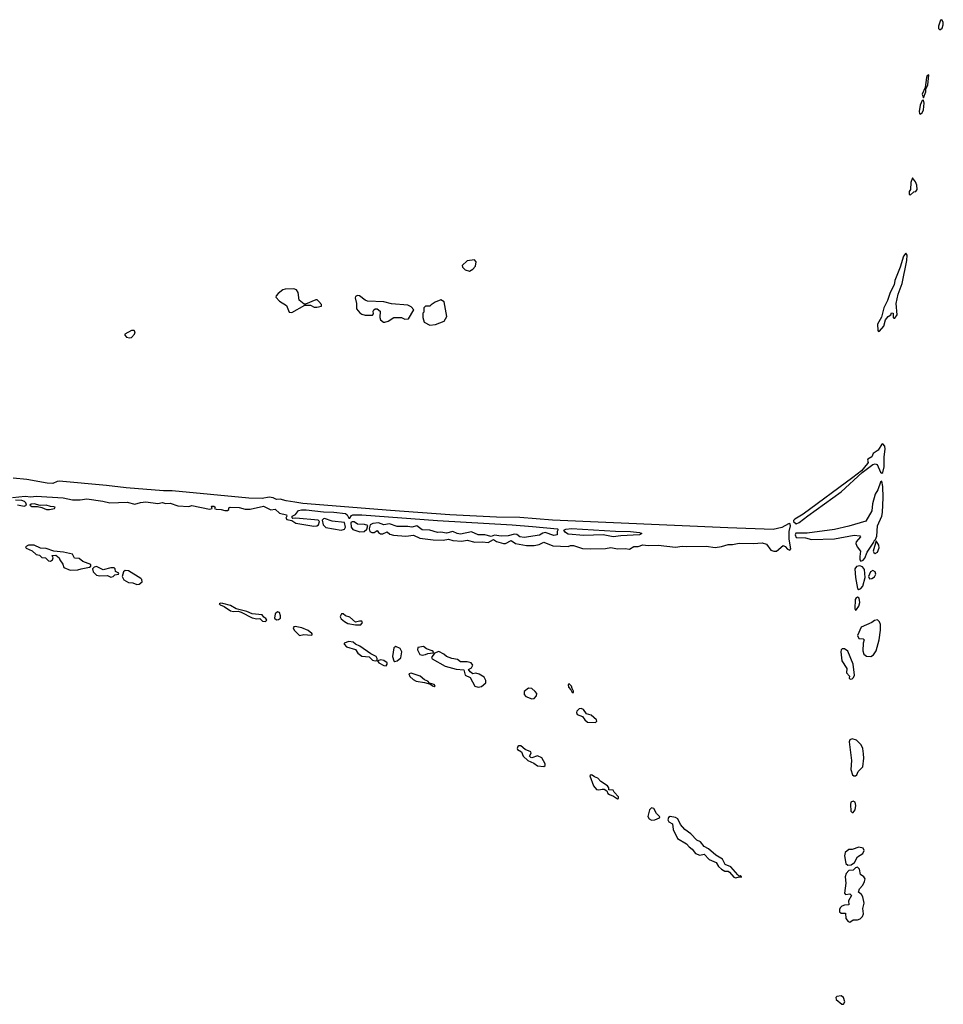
# Model space of a CAD drawing. Extents: x 2923744 to 3052146, y 543855 to 918667.
# Tile 8 of 50: x 3028894 to 3037316, y 553841 to 562823. Entities that reach past the tile are written whole.
import ezdxf

# ---------------------------------------------------------------- set-up
doc = ezdxf.new("R2010")
doc.units = 0

msp = doc.modelspace()

# ---------------------------------------------------------------- linework, layer by layer
at = {"layer": '0CON10XD'}
for points in [[(3037285, 562732), (3037305, 562747.1), (3037316.5, 562775), (3037315, 562800), (3037303, 562823), (3037291.4, 562818.6), (3037273.3, 562765), (3037272.1, 562742.1), (3037285, 562732)], [(3037135, 562110), (3037156.7, 562165), (3037158.3, 562191.7), (3037176.7, 562225), (3037185, 562320), (3037170, 562315), (3037162.5, 562295), (3037150, 562205), (3037122.5, 562145), (3037135, 562110)], [(3037105, 561962.5), (3037125, 561973.3), (3037135, 562000), (3037142.5, 562062.5), (3037135, 562090), (3037123, 562087), (3037107, 562043), (3037096.7, 561985), (3037098.3, 561968.3), (3037105, 561962.5)], [(3037015, 561222.5), (3037048.8, 561251.2), (3037065, 561256.2), (3037078.6, 561275), (3037074, 561315), (3037063.3, 561345), (3037035, 561380), (3037021.7, 561338.3), (3037016.7, 561275), (3037004, 561255), (3037005, 561230), (3037015, 561222.5)], [(3036725, 559980), (3036735, 559982.5), (3036772.7, 560027.3), (3036790, 560085), (3036815, 560116.7), (3036838.3, 560131.7), (3036845, 560150), (3036860, 560145), (3036860, 560105), (3036865, 560100), (3036875, 560100), (3036895, 560130), (3036887.5, 560235), (3036905, 560320), (3036942.7, 560417.3), (3036985, 560626.7), (3036986.4, 560676.4), (3036975, 560693.3), (3036952.9, 560667.1), (3036922.9, 560565), (3036875.4, 560445), (3036868.1, 560405), (3036831.1, 560335), (3036808, 560262), (3036775, 560193.8), (3036752.1, 560107.9), (3036717.5, 560045), (3036718.3, 559988.3), (3036725, 559980)], [(3032995, 560530), (3033025, 560547.5), (3033050, 560575), (3033057.5, 560615), (3033041.7, 560631.7), (3032975, 560623.3), (3032928.3, 560581.7), (3032932.5, 560565), (3032955, 560540), (3032995, 560530)], [(3031375, 560153.3), (3031495, 560220), (3031545, 560217.5), (3031580.7, 560200.7), (3031605, 560200), (3031645, 560210), (3031647.5, 560225), (3031623, 560253), (3031606.2, 560266.2), (3031595, 560267.5), (3031501.7, 560228.3), (3031488.3, 560228.3), (3031442.5, 560265), (3031434.1, 560334.1), (3031418.8, 560358.8), (3031395, 560367.5), (3031314.4, 560365.6), (3031292.4, 560357.6), (3031251.2, 560325), (3031233.3, 560305), (3031230.7, 560290.7), (3031262.5, 560255), (3031326.4, 560216.4), (3031352.5, 560155), (3031375, 560153.3)], [(3032225, 560062.5), (3032255, 560073.3), (3032307, 560107), (3032375, 560107.5), (3032405, 560092.5), (3032440, 560095), (3032487.5, 560175), (3032462.5, 560205), (3032435, 560218.8), (3032285, 560232), (3032215, 560248.8), (3032065, 560256.2), (3032044.2, 560264.2), (3031994.1, 560304.1), (3031975, 560308), (3031955, 560296.7), (3031952, 560285), (3031966, 560235), (3031966.2, 560185), (3031995, 560150), (3032015, 560136.2), (3032045, 560128.8), (3032111.7, 560128.3), (3032119.3, 560140.7), (3032117.5, 560165), (3032122.5, 560175), (3032135, 560186.7), (3032155, 560186.7), (3032180, 560165), (3032177.5, 560105), (3032183.9, 560083.9), (3032213, 560063), (3032225, 560062.5)], [(3032635, 560036.7), (3032685, 560041.2), (3032766.1, 560073.9), (3032790, 560115), (3032765, 560250), (3032735, 560268.8), (3032682.5, 560245), (3032645, 560222.5), (3032635, 560210), (3032595, 560210), (3032580, 560195), (3032580, 560155), (3032570, 560145), (3032570, 560105), (3032582.5, 560065), (3032635, 560036.7)], [(3029895, 559920), (3029915, 559924.5), (3029942.2, 559955), (3029945.7, 559975), (3029936.7, 559986.7), (3029915, 559986.9), (3029854.3, 559955), (3029851.9, 559945), (3029867.7, 559927.7), (3029895, 559920)], [(3035975, 558224.2), (3036002, 558235), (3036081.5, 558298.5), (3036384, 558515), (3036577.3, 558692.7), (3036673.7, 558766.3), (3036695, 558772.2), (3036714, 558765), (3036745, 558696.2), (3036755, 558686.7), (3036765, 558693.3), (3036776.6, 558743.4), (3036776.6, 558836.6), (3036786.7, 558905), (3036782.4, 558932.4), (3036765, 558953.8), (3036755, 558950), (3036722.8, 558897.2), (3036677.5, 558865), (3036665.4, 558834.6), (3036629.2, 558815), (3036624.1, 558804.1), (3036630, 558785), (3036626.7, 558775), (3036571.4, 558708.6), (3036492.7, 558647.3), (3036037.8, 558312.2), (3035962.1, 558267.9), (3035951.2, 558255), (3035951.2, 558245), (3035975, 558224.2)], [(3028827.5, 558465), (3028945, 558477.1), (3028995, 558470.9), (3029044, 558476.1), (3029291.5, 558461.4), (3029375, 558443.1), (3029445, 558441.8), (3029505, 558450.9), (3029651.3, 558431.3), (3029715, 558416.7), (3029875, 558422.9), (3029945, 558404.5), (3029995, 558420), (3030044.5, 558425.5), (3030155, 558409.5), (3030195, 558418.6), (3030225, 558409.2), (3030265, 558411.9), (3030335, 558388.6), (3030435, 558381.9), (3030465, 558390), (3030625, 558358.6), (3030650, 558365), (3030642.5, 558385), (3030665, 558386.7), (3030677.5, 558375), (3030670, 558365), (3030685, 558356.7), (3030730, 558355), (3030764.7, 558344.7), (3030790, 558345), (3030800, 558355), (3030800, 558370), (3030814.5, 558375.5), (3030895, 558374.4), (3030949.3, 558359.3), (3030995, 558359.2), (3031117.5, 558385), (3031182.8, 558352.8), (3031225, 558357.7), (3031261.9, 558321.9), (3031326.8, 558306.8), (3031328.8, 558295), (3031320, 558275), (3031330, 558265), (3031375, 558253.3), (3031410.8, 558230.7), (3031575, 558203.3), (3031604.2, 558205.8), (3031619.3, 558215), (3031628.9, 558245), (3031616.6, 558256.6), (3031413.1, 558276.9), (3031385, 558274), (3031378.8, 558278.8), (3031377.5, 558295), (3031410.3, 558309.7), (3031435.5, 558344.5), (3031465, 558351.5), (3031505, 558350.7), (3031664.2, 558334.2), (3031759.1, 558330.9), (3031865, 558319.5), (3031881.4, 558305), (3031895, 558276.7), (3031905, 558276.7), (3031920, 558300), (3031932.7, 558307.3), (3032015, 558307.7), (3032705, 558253.8), (3033385, 558216.2), (3033571.1, 558198.9), (3033797, 558177), (3033802.5, 558175), (3033802.5, 558165), (3033794, 558155), (3033795.8, 558125), (3033765, 558118.2), (3033685, 558144.5), (3033665, 558140), (3033635, 558119.2), (3033495, 558099.6), (3033455, 558105.8), (3033426.8, 558126.8), (3033405, 558130.9), (3033347.5, 558115), (3033285, 558110.8), (3033225, 558121.2), (3033192.5, 558107.5), (3033135, 558124.5), (3033074, 558124), (3033015, 558150), (3032915, 558131.2), (3032883.3, 558135), (3032844.6, 558154.6), (3032785, 558140.4), (3032735, 558147.9), (3032705, 558144.7), (3032635, 558165.4), (3032565, 558170.8), (3032515, 558207.3), (3032470, 558195), (3032435, 558200), (3032335, 558200), (3032265, 558224.5), (3032215, 558216.5), (3032165, 558233.6), (3032112.9, 558227.1), (3032090, 558215), (3032080.3, 558179.7), (3032087.9, 558155), (3032106.1, 558146.1), (3032125, 558145.8), (3032155, 558163.3), (3032165.5, 558145), (3032185, 558133.7), (3032205.6, 558134.4), (3032245, 558150), (3032269.6, 558129.6), (3032301.7, 558121.7), (3032415, 558110.5), (3032485, 558120.8), (3032544.3, 558094.3), (3032665, 558078.2), (3032755.3, 558074.7), (3032805, 558083.9), (3032845, 558070.9), (3032925, 558066.6), (3032975, 558075.4), (3033045, 558058.2), (3033115, 558060.3), (3033165, 558052.9), (3033215, 558082.5), (3033242.5, 558062.5), (3033304.7, 558044.6), (3033325.4, 558044.6), (3033375, 558071.5), (3033415, 558044.1), (3033515, 558026.9), (3033585, 558026.5), (3033630, 558035), (3033675, 558057.5), (3033755, 558023.2), (3033894.1, 558015.9), (3033917.5, 558025), (3033943.9, 558026.1), (3034025, 558000.4), (3034095, 557994.6), (3034235, 557998.6), (3034285, 558007.5), (3034345, 557994.7), (3034415, 557998.8), (3034455, 557993.1), (3034495, 558017.1), (3034535, 558016), (3034575, 558033.1), (3034625, 558025.5), (3034715, 558028.4), (3034875, 558010.5), (3034935, 558020), (3034971.9, 558018.1), (3035155, 558019.2), (3035235, 558008.9), (3035295, 558016.7), (3035353.7, 558036.3), (3035395, 558036.9), (3035455, 558049.1), (3035585, 558046.2), (3035665, 558051.9), (3035705, 558038.6), (3035744, 557985), (3035772.5, 557975), (3035796.2, 557975), (3035855, 558025.6), (3035875, 558017.8), (3035895, 557993.8), (3035916, 557984), (3035925.4, 557995), (3035909.6, 558085), (3035910, 558155), (3035922.5, 558205), (3035917.3, 558227.3), (3035905, 558225.6), (3035845, 558190.6), (3035765, 558170.9), (3035352.3, 558187.7), (3033753, 558257), (3033455, 558280.7), (3033243.4, 558283.4), (3032815, 558306.6), (3032275, 558347.2), (3031475, 558410.3), (3031402.6, 558422.6), (3031322.7, 558432.7), (3031269, 558449.1), (3031235, 558445.4), (3031205, 558460.9), (3031168.7, 558468.7), (3031105, 558455.3), (3030985, 558456.8), (3030285, 558524.3), (3030204, 558524), (3029865, 558551.2), (3029685.3, 558574.7), (3029255, 558611.8), (3029235, 558610.3), (3029195, 558591.1), (3029145.3, 558595.3), (3028959.4, 558629.4), (3028835, 558640.4)], [(3036565, 557884), (3036585, 557892.5), (3036600.2, 557909.8), (3036620.8, 557965), (3036682.5, 558057.5), (3036685, 558070), (3036698.3, 558081.7), (3036709.3, 558110.7), (3036717.8, 558205), (3036754.6, 558295), (3036761.9, 558328.1), (3036769.3, 558465), (3036764.6, 558564.6), (3036755, 558612.5), (3036745, 558603.3), (3036720.4, 558535), (3036694.3, 558495), (3036672, 558408), (3036665, 558343.8), (3036611.2, 558248.8), (3036455, 558203.3), (3036325, 558173), (3036075, 558138.7), (3035972.5, 558137.5), (3035965.7, 558125), (3035975, 558098.8), (3036060, 558095), (3036115, 558080), (3036325, 558086.9), (3036505, 558120.3), (3036556.2, 558115), (3036560.8, 558105), (3036521.3, 558058.7), (3036519.2, 558045), (3036531.4, 558015), (3036561.2, 557975), (3036554, 557926), (3036556.2, 557895), (3036565, 557884)], [(3028875, 558396), (3028935, 558386), (3028957.5, 558395), (3028951.2, 558415), (3028938, 558428), (3028915, 558438.1), (3028855, 558441.2)], [(3029165, 558354.5), (3029212.5, 558365), (3029216, 558375), (3029205, 558380), (3029175, 558380.8), (3029135, 558394.3), (3029081.7, 558391.7), (3029025, 558407.8), (3028997.5, 558405), (3028987.5, 558395), (3029005, 558382.9), (3029055, 558381.2), (3029095, 558374), (3029137.5, 558355), (3029165, 558354.5)], [(3031825, 558167.6), (3031855, 558174.2), (3031865.3, 558195), (3031856.5, 558236.5), (3031745, 558249.7), (3031675, 558271.4), (3031665, 558271.2), (3031653.3, 558256.7), (3031660.3, 558215), (3031685, 558190.9), (3031825, 558167.6)], [(3031995, 558149.8), (3032035, 558152.8), (3032058.9, 558175), (3032068.8, 558208.8), (3032038.1, 558218), (3031975, 558221.6), (3031945, 558242.7), (3031925, 558243.3), (3031914.6, 558235.4), (3031917.8, 558195), (3031931.6, 558171.6), (3031995, 558149.8)], [(3034305, 558105.4), (3034215, 558123.1), (3034037.2, 558117.2), (3033895, 558130), (3033870.8, 558145), (3033856.7, 558165), (3033873.2, 558176.8), (3033925, 558181.5), (3034327.9, 558157.9), (3034465.5, 558155.5), (3034547.5, 558145), (3034567.5, 558135), (3034547.5, 558125), (3034375, 558114.7), (3034305, 558105.4)], [(3036695, 557954), (3036715.4, 557964.6), (3036732.1, 558005), (3036728.2, 558028.2), (3036705, 558070), (3036676, 557975), (3036681.7, 557961.7), (3036695, 557954)], [(3029355, 557801.8), (3029425, 557803.2), (3029455, 557814.6), (3029531.7, 557828.3), (3029542.7, 557837.3), (3029543.5, 557853.5), (3029469.4, 557879.4), (3029435, 557908.9), (3029392.4, 557912.4), (3029375, 557947.3), (3029295, 557966.6), (3029205.5, 557975.5), (3029135, 557999.1), (3029085, 558002.7), (3029025, 558028.4), (3028975, 558028.5), (3028947.5, 558015), (3028952.9, 558002.9), (3029008.5, 557978.6), (3029045, 557943.3), (3029075, 557937.5), (3029095, 557918), (3029130, 557915), (3029156.2, 557886.2), (3029175.5, 557884.5), (3029192.5, 557895), (3029198.8, 557915), (3029190, 557935), (3029225, 557938.8), (3029253.8, 557915), (3029260, 557895), (3029287.5, 557855), (3029296.7, 557825), (3029355, 557801.8)], [(3029725, 557737.1), (3029745, 557743.1), (3029761.2, 557758.8), (3029795.8, 557764.2), (3029798.8, 557775), (3029768.8, 557788.8), (3029765.7, 557815), (3029755, 557824), (3029725, 557824.2), (3029655, 557804.5), (3029595, 557833.5), (3029571.7, 557828.3), (3029558.9, 557815), (3029563.8, 557785), (3029595, 557757.2), (3029625, 557750.8), (3029693.3, 557753.3), (3029725, 557737.1)], [(3029962.2, 557672.2), (3029985, 557673.6), (3030009.4, 557695), (3030008.1, 557715), (3029999.2, 557725), (3029885, 557795.7), (3029855, 557796.9), (3029841.2, 557785), (3029829.2, 557745), (3029845, 557712.9), (3029885, 557689.5), (3029925, 557685.5), (3029962.2, 557672.2)], [(3036545, 557624.3), (3036565.8, 557634.2), (3036583.5, 557656.5), (3036604.5, 557735), (3036598.1, 557808.1), (3036580.8, 557830.8), (3036555, 557841.2), (3036524.1, 557835.9), (3036511.2, 557815), (3036515.9, 557735.9), (3036535.5, 557635.5), (3036545, 557624.3)], [(3036643.3, 557723.3), (3036665, 557724.2), (3036689.8, 557740.2), (3036700.8, 557765), (3036695, 557787.5), (3036675, 557799.4), (3036653.3, 557786.7), (3036633.1, 557745), (3036643.3, 557723.3)], [(3036515, 557436.7), (3036525, 557442), (3036547.3, 557472.7), (3036554.6, 557505), (3036549.6, 557545), (3036535, 557556.2), (3036520.5, 557549.5), (3036513.5, 557535), (3036508.8, 557448.8), (3036515, 557436.7)], [(3031135, 557332.5), (3031146.7, 557345), (3031140, 557360), (3031121.3, 557371.3), (3031103.9, 557393.9), (3031014.1, 557404.1), (3030965.9, 557425.9), (3030867.3, 557447.3), (3030815, 557477.8), (3030745, 557497.3), (3030725, 557500), (3030714.2, 557495), (3030722, 557485), (3030759.6, 557469.6), (3030815, 557431.9), (3030845, 557424.3), (3030885, 557428), (3030915, 557419.4), (3031015, 557366.8), (3031055, 557356.7), (3031085, 557360), (3031108.8, 557335), (3031135, 557332.5)], [(3031235, 557347.8), (3031255, 557350.4), (3031271.8, 557365), (3031273.5, 557383.5), (3031264, 557415), (3031245, 557421.9), (3031225, 557402), (3031217.8, 557365), (3031235, 557347.8)], [(3031955, 557302), (3032005, 557303.8), (3032020, 557325), (3032012.5, 557335), (3031992.7, 557337.3), (3031955, 557327.5), (3031905, 557373.1), (3031865.5, 557385.5), (3031845, 557404), (3031828.3, 557401.7), (3031818.1, 557385), (3031815.6, 557375), (3031825, 557358.1), (3031855, 557331.8), (3031885, 557315.4), (3031955, 557302)], [(3036655, 557014.4), (3036679.8, 557030.2), (3036703.1, 557066.9), (3036731.8, 557165), (3036744.8, 557255), (3036743.3, 557305), (3036735, 557330.5), (3036715, 557347.1), (3036688, 557342), (3036664, 557325), (3036567.4, 557282.6), (3036535, 557206.7), (3036545, 557176.7), (3036584.3, 557174.3), (3036596.2, 557165), (3036585.6, 557135), (3036583.9, 557065), (3036590.9, 557035), (3036616.1, 557016.1), (3036655, 557014.4)], [(3031445, 557206.7), (3031485, 557214), (3031551.2, 557208.8), (3031565, 557213.3), (3031558.8, 557225), (3031525, 557249.6), (3031465.6, 557275.6), (3031405, 557287.7), (3031394.3, 557285.7), (3031388.8, 557275), (3031395.6, 557255), (3031445, 557206.7)], [(3032135, 556974.3), (3032152.5, 556977.5), (3032154.3, 556995), (3032145, 557015.4), (3032095, 557037.8), (3031995, 557107.9), (3031955.8, 557125.8), (3031935, 557145.6), (3031895, 557150), (3031853.8, 557135), (3031854.2, 557125), (3031873.1, 557103.2), (3031955, 557076.7), (3031978.8, 557045), (3032015, 557017.5), (3032081.1, 557011.1), (3032110.8, 556980.8), (3032135, 556974.3)], [(3032315, 556969.7), (3032335, 556973.2), (3032369.1, 557000.9), (3032380, 557055), (3032365, 557085.4), (3032323.7, 557106.3), (3032306.2, 557093.8), (3032292.5, 557015), (3032304.4, 556974.4), (3032315, 556969.7)], [(3032565, 557027.3), (3032595, 557033.1), (3032615, 557041.4), (3032663.3, 557046.7), (3032666.7, 557055), (3032656.2, 557065), (3032605, 557084.3), (3032575, 557104.2), (3032523.8, 557095), (3032523.1, 557075), (3032543.3, 557033.3), (3032565, 557027.3)], [(3033075, 556735.5), (3033105, 556740.6), (3033144, 556775), (3033146, 556795), (3033128.1, 556825), (3033085, 556852.1), (3033055, 556860.8), (3033025, 556856.2), (3033000.8, 556875), (3032987.5, 556895), (3033015, 556909.2), (3033027.5, 556935), (3033010.8, 556955), (3032975, 556966.2), (3032915, 556964.6), (3032885, 556986.6), (3032835, 556995.4), (3032785, 557014.4), (3032761.9, 557035), (3032715, 557058.6), (3032676.1, 557043.9), (3032650, 557005), (3032655, 556994), (3032774, 556925), (3032875, 556897.9), (3032942.7, 556892.7), (3032956.7, 556845), (3033001.3, 556821.3), (3033044.7, 556744.7), (3033075, 556735.5)], [(3036467.7, 556807.7), (3036485, 556809.5), (3036498.3, 556821.7), (3036507.5, 556845), (3036494.7, 556945), (3036445, 557062.2), (3036415, 557084.5), (3036395, 557084.5), (3036385, 557074), (3036382.1, 557055), (3036391.1, 556975), (3036435.6, 556905), (3036434.3, 556865), (3036460.8, 556835), (3036458.8, 556815), (3036467.7, 556807.7)], [(3032235, 556929.4), (3032246.4, 556943.6), (3032243.6, 556955), (3032215, 556977.3), (3032186.9, 556983.1), (3032157.5, 556975), (3032168.8, 556955), (3032215, 556931.4), (3032235, 556929.4)], [(3032675, 556739.2), (3032683.8, 556745), (3032675, 556757.5), (3032630.8, 556770.8), (3032615, 556788.9), (3032585, 556800.8), (3032545, 556833.1), (3032465, 556861.3), (3032443.6, 556855), (3032452.1, 556832.1), (3032482.7, 556802.7), (3032508.3, 556788.3), (3032585, 556778), (3032641.7, 556761.7), (3032658, 556745), (3032675, 556739.2)], [(3033565, 556626.9), (3033585, 556631.4), (3033605.7, 556655), (3033608.9, 556675), (3033595.5, 556695), (3033565, 556720.5), (3033533.5, 556726.5), (3033494.2, 556695.8), (3033495, 556667.5), (3033509.7, 556649.6), (3033565, 556626.9)], [(3033945, 556684), (3033945, 556698.8), (3033930.6, 556720.6), (3033925, 556743.8), (3033905, 556764), (3033898.3, 556761.7), (3033894.4, 556755), (3033900, 556735), (3033920.8, 556710.8), (3033931.4, 556685), (3033945, 556684)], [(3034145, 556410.5), (3034157.5, 556422.5), (3034154.4, 556435), (3034105, 556478.9), (3034061.5, 556491.5), (3034035, 556530.4), (3034015, 556538.5), (3033995, 556535.5), (3033975.8, 556515), (3033972.7, 556502.7), (3033978.8, 556485), (3034027.8, 556467.8), (3034048.9, 556435), (3034072.2, 556415), (3034145, 556410.5)], [(3036515, 555924.4), (3036527.1, 555935), (3036540.6, 555965), (3036581.8, 556008.2), (3036591.2, 556085), (3036590, 556125), (3036581.5, 556175), (3036567.6, 556207.6), (3036525, 556251.3), (3036485, 556263.1), (3036465.3, 556254.6), (3036458.9, 556235), (3036479.6, 556065), (3036473.3, 555983.2), (3036488.9, 555935), (3036500, 555925), (3036515, 555924.4)], [(3033675, 556011.1), (3033685, 556018.8), (3033687.3, 556035), (3033655, 556090.8), (3033615, 556108.1), (3033565, 556090), (3033555, 556093.8), (3033542.5, 556105), (3033557.3, 556132.7), (3033555.5, 556145.5), (3033504.4, 556164.4), (3033465, 556199.4), (3033445, 556200), (3033435.9, 556194.1), (3033430.8, 556175), (3033435, 556166.7), (3033470, 556145), (3033484, 556105), (3033528.8, 556065), (3033582.1, 556042.1), (3033615, 556016.2), (3033675, 556011.1)], [(3034345, 555716.7), (3034355, 555717.5), (3034356, 555735), (3034316.2, 555775), (3034305.6, 555795.6), (3034266.7, 555796.7), (3034265.6, 555815), (3034255, 555834.3), (3034194.7, 555874.7), (3034165, 555904.5), (3034135, 555915.7), (3034115, 555931.4), (3034105, 555932.9), (3034094.4, 555925.6), (3034127.5, 555835), (3034155, 555801.5), (3034175, 555796.2), (3034205, 555804.5), (3034222.8, 555802.8), (3034249.2, 555789.2), (3034258, 555765), (3034271.2, 555755), (3034310.5, 555740.5), (3034345, 555716.7)], [(3034655, 555519.5), (3034685, 555524.4), (3034728.3, 555541.7), (3034731.7, 555551.7), (3034700.9, 555580.9), (3034676.2, 555626.2), (3034655, 555633.8), (3034637.5, 555615), (3034621.5, 555555), (3034634.1, 555534.1), (3034655, 555519.5)], [(3036485, 555590), (3036495, 555590.6), (3036512.1, 555615), (3036518.5, 555655), (3036513.9, 555683.9), (3036495, 555693.6), (3036474.5, 555685), (3036468.9, 555665), (3036474.1, 555604.1), (3036485, 555590)], [(3035425, 554995.7), (3035455, 555003.8), (3035475, 555000), (3035476.2, 555005), (3035465, 555012.5), (3035455, 555010), (3035441.4, 555021.4), (3035377.5, 555095), (3035325.8, 555115.8), (3035302, 555165), (3035241.2, 555201.2), (3035175, 555258.1), (3035135, 555282), (3035102, 555322), (3035069.5, 555339.5), (3035015, 555395.6), (3034960.8, 555435), (3034921.3, 555481.3), (3034895, 555533.3), (3034875, 555546.7), (3034825, 555553.3), (3034810, 555545), (3034803.8, 555525), (3034814.6, 555504.6), (3034847.7, 555487.7), (3034852.3, 555435), (3034892.4, 555352.4), (3034974.2, 555305), (3034997.5, 555277.5), (3035027.8, 555257.8), (3035056, 555216), (3035095, 555202.9), (3035135, 555210), (3035182.3, 555162.3), (3035243.9, 555133.9), (3035265, 555098.6), (3035295, 555073.5), (3035325, 555056.2), (3035354.5, 555054.5), (3035368, 555048), (3035405, 555000.5), (3035425, 554995.7)], [(3036445, 555110), (3036475, 555112.3), (3036506.4, 555135), (3036533.8, 555185), (3036582.7, 555217.3), (3036594.3, 555245), (3036585.8, 555265.8), (3036545, 555274.2), (3036486.4, 555253.6), (3036455, 555254.7), (3036421.2, 555225), (3036414, 555195), (3036428.5, 555125), (3036445, 555110)], [(3036465, 554590), (3036495, 554611.9), (3036535, 554612.7), (3036558.7, 554621.3), (3036578.8, 554641.2), (3036587.8, 554665), (3036584, 554714), (3036594.3, 554764.3), (3036583, 554823), (3036572, 554842), (3036542.5, 554865), (3036552, 554895), (3036581.4, 554928.6), (3036599.4, 554960.6), (3036602.9, 554985), (3036593.2, 555003.2), (3036562.5, 555025), (3036551.2, 555075), (3036535, 555090.9), (3036515, 555086.4), (3036495, 555064.5), (3036455, 555062.3), (3036431.2, 555035), (3036422.9, 555005), (3036427.3, 554945), (3036414.5, 554855), (3036425, 554843.5), (3036465, 554848.1), (3036479.2, 554835), (3036450.5, 554785), (3036455, 554750), (3036415, 554745.6), (3036391.2, 554735), (3036375, 554722), (3036368.5, 554705), (3036370.6, 554685), (3036385, 554671.8), (3036425, 554672.5), (3036428.6, 554625), (3036448, 554595), (3036465, 554590)], [(3036405, 553841.1), (3036418.4, 553865), (3036405, 553903.1), (3036385, 553917.8), (3036345, 553913.1), (3036336.5, 553903.5), (3036338.7, 553885), (3036391.7, 553841.7), (3036405, 553841.1)]]:
    msp.add_lwpolyline(points, dxfattribs=at)

doc.saveas('drawing.dxf')
